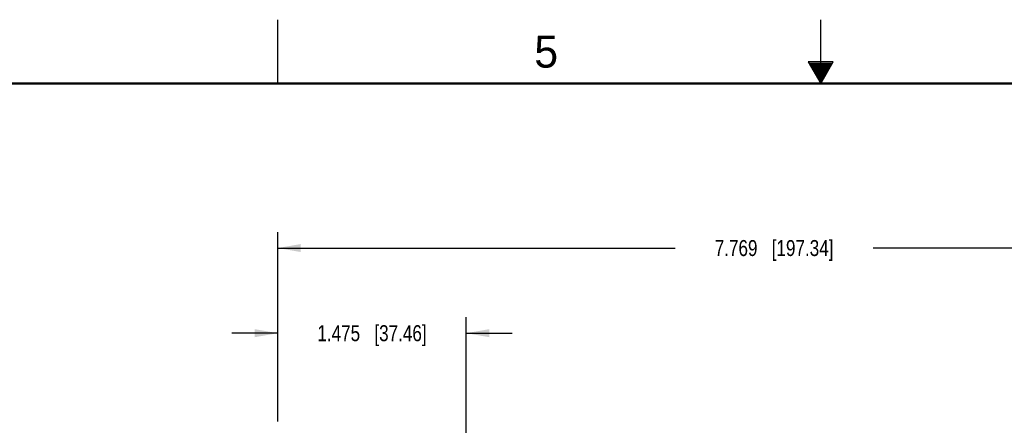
# Model space of a CAD drawing. Header units: inches. Extents: x 0 to 34, y 0 to 22.
# Tile 24 of 33: x 10.7 to 18.4, y 18.8 to 22. Entities that reach past the tile are written whole.
import ezdxf

# ---------------------------------------------------------------- set-up
doc = ezdxf.new("R2010")
doc.units = ezdxf.units.IN
doc.header["$LTSCALE"] = 1.87
doc.header["$MEASUREMENT"] = 0
doc.layers.get('0').update_dxf_attribs({"linetype": 'CONTINUOUS'})
doc.layers.add('DIMENSIONS', color=7, linetype='CONTINUOUS')
doc.styles.get("Standard").update_dxf_attribs({"font": 'txt', "width": 0.8})
doc.styles.add('TEXTSTYLE_2', font='txt')
doc.dimstyles.new('DIMSTYLE_1', dxfattribs={"dimtxt": 0.125, "dimasz": 0.18, "dimexe": 0.18, "dimexo": 0.0625, "dimgap": 0.09, "dimtad": 0, "dimtih": 1, "dimtoh": 1, "dimdec": 3, "dimzin": 4, "dimdsep": 46, "dimtxsty": 'STANDARD', "dimblk": '_FILLED', "dimblk1": '_FILLED', "dimblk2": '_FILLED', "dimcen": 0.09, "dimadec": 0, "dimazin": 0, "dimtp": 0.01, "dimtm": 0.01, "dimtfac": 1, "dimtdec": 3, "dimtofl": 0, "dimtmove": 0, "dimatfit": 3, "dimldrblk": '_FILLED', "dimfxl": 1, "dimtolj": 1, "dimtzin": 4, "dimarcsym": 0})

# ---------------------------------------------------------------- blocks, each defined once
blk = doc.blocks.new('_FILLED')
at = {"color": 0, "linetype": 'BYBLOCK'}
blk.add_solid([(0, 0), (-1, 0.174), (-1, -0.174)], dxfattribs=at)
blk = doc.blocks.new('*D5')
at = {"layer": 'DIMENSIONS', "color": 2, "linetype": 'CONTINUOUS'}
for p, q in [((12.7498, 18.8524), (12.7498, 19.6702)), ((14.2244, 18.2923), (14.2244, 19.6702)), ((12.7498, 19.5452), (12.3898, 19.5452)), ((14.2244, 19.5452), (14.5844, 19.5452))]:
    blk.add_line(p, q, dxfattribs=at)
at = {"layer": 'DIMENSIONS', "color": 2, "linetype": 'CONTINUOUS', "xscale": 0.18, "yscale": 0.18, "zscale": 0.18}
blk.add_blockref('_FILLED', (12.7498, 19.5452), dxfattribs=at)
at = {"layer": 'DIMENSIONS', "color": 2, "linetype": 'CONTINUOUS', "xscale": 0.18, "yscale": 0.18, "zscale": 0.18, "rotation": 180}
blk.add_blockref('_FILLED', (14.2244, 19.5452), dxfattribs=at)
at = {"layer": 'DIMENSIONS', "color": 2, "linetype": 'CONTINUOUS', "insert": (13.4871, 19.6077), "char_height": 0.125, "width": 1.325, "attachment_point": 2, "line_spacing_factor": 0.9}
blk.add_mtext('1.475{\\Ftxt.shx;\\W1.000000;\\H0.125000; }[37.46]', dxfattribs=at)
blk = doc.blocks.new('*D6')
at = {"layer": 'DIMENSIONS', "color": 2, "linetype": 'CONTINUOUS'}
for p, q in [((12.7498, 18.8524), (12.7498, 20.3369)), ((20.5191, 18.8524), (20.5191, 20.3369)), ((12.7498, 20.2119), (15.8594, 20.2119)), ((20.5191, 20.2119), (17.4094, 20.2119))]:
    blk.add_line(p, q, dxfattribs=at)
at = {"layer": 'DIMENSIONS', "color": 2, "linetype": 'CONTINUOUS', "xscale": 0.18, "yscale": 0.18, "zscale": 0.18, "rotation": 180}
blk.add_blockref('_FILLED', (12.7498, 20.2119), dxfattribs=at)
at = {"layer": 'DIMENSIONS', "color": 2, "linetype": 'CONTINUOUS', "xscale": 0.18, "yscale": 0.18, "zscale": 0.18}
blk.add_blockref('_FILLED', (20.5191, 20.2119), dxfattribs=at)
at = {"layer": 'DIMENSIONS', "color": 2, "linetype": 'CONTINUOUS', "insert": (16.6344, 20.2744), "char_height": 0.125, "width": 1.425, "attachment_point": 2, "line_spacing_factor": 0.9}
blk.add_mtext('7.769{\\Ftxt.shx;\\W1.000000;\\H0.125000; }[197.34]', dxfattribs=at)

msp = doc.modelspace()

# ---------------------------------------------------------------- linework, layer by layer
at = {"color": 2, "linetype": 'CONTINUOUS'}
for p, q in [((12.75, 21.5), (12.75, 22)), ((17, 21.5), (17, 22)), ((16.902, 21.6697), (17, 21.5)), ((17.098, 21.6697), (16.902, 21.6697)), ((16.9076, 21.66), (17.0924, 21.66)), ((17, 21.5), (17.098, 21.6697)), ((16.9134, 21.65), (17.0866, 21.65)), ((16.9192, 21.64), (17.0808, 21.64)), ((16.925, 21.63), (17.0751, 21.63)), ((16.9307, 21.62), (17.0693, 21.62)), ((16.9365, 21.61), (17.0635, 21.61)), ((16.9423, 21.6), (17.0578, 21.6)), ((16.9481, 21.59), (17.052, 21.59)), ((16.9538, 21.58), (17.0462, 21.58)), ((16.9596, 21.57), (17.0404, 21.57)), ((16.9654, 21.56), (17.0347, 21.56)), ((16.9712, 21.55), (17.0289, 21.55)), ((16.9769, 21.54), (17.0231, 21.54)), ((16.9827, 21.53), (17.0173, 21.53)), ((16.9885, 21.52), (17.0116, 21.52)), ((16.9942, 21.51), (17.0058, 21.51))]:
    msp.add_line(p, q, dxfattribs=at)
at = {"color": 7, "linetype": 'CONTINUOUS', "const_width": 0.02}
msp.add_lwpolyline([(33.5, 21.5), (0.5, 21.5)], dxfattribs=at)

# ---------------------------------------------------------------- texts
at = {"color": 2, "linetype": 'CONTINUOUS', "insert": (14.7577, 21.8747), "char_height": 0.25, "width": 0.25, "attachment_point": 1, "line_spacing_factor": 0.9, "style": 'TEXTSTYLE_2'}
msp.add_mtext('5', dxfattribs=at)

# ---------------------------------------------------------------- dimensions: what is measured, and where the dimension line sits
at = {"layer": 'DIMENSIONS', "color": 2, "linetype": 'CONTINUOUS'}
for base, p1, picture, middle in [((12.7498, 20.2119), (20.5191, 18.8524), '*D6', (16.4844, 20.2119)), ((12.7498, 19.5452), (14.2244, 18.2923), '*D5', (13.3371, 19.5452))]:
    dim = msp.add_linear_dim(base=base, p1=p1, p2=(12.7498, 18.8524), angle=180, dimstyle='DIMSTYLE_1', dxfattribs=at)
    dim.commit()
    dim.dimension.update_dxf_attribs({"geometry": picture, "text_midpoint": middle, "dimtype": 160})

doc.saveas('drawing.dxf')
